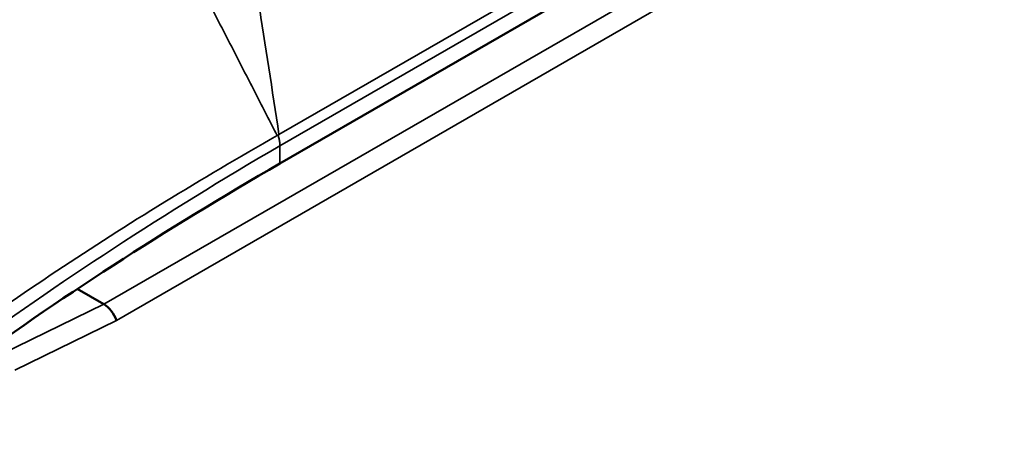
# Model space of a CAD drawing. Header units: millimetres. Extents: x 0 to 2239, y -60 to 841.
# Tile 132 of 151: x 1050.56 to 1057.6, y 296.6 to 299.72. Entities that reach past the tile are written whole.
import ezdxf

# ---------------------------------------------------------------- set-up
doc = ezdxf.new("R2010")
doc.units = ezdxf.units.MM
doc.layers.add('Sichtbar (ISO)', color=7, linetype='Continuous', lineweight=50)
doc.layers.add('Sichtbar schmal (ISO)', color=7, linetype='Continuous', lineweight=35)

msp = doc.modelspace()

# ---------------------------------------------------------------- linework, layer by layer
at = {"layer": 'Sichtbar (ISO)'}
for p, q in [((1056.9133, 301.2907), (1052.4169, 298.6947)), ((1051.1578, 297.6866), (1050.9676, 297.7964))]:
    msp.add_line(p, q, dxfattribs=at)
for centre, major_axis, ratio, start_param, end_param in [((1058.5561, 298.4322), (3.55, -6.1488), 0.57735, 0, 3.141593), ((1056.5408, 297.2687), (3.55, -6.1488), 0.57735, 5.686582, 8.560131), ((1073.6301, 286.4473), (30, 0), 0.57735, 2.356194, 2.472027), ((1051.1551, 297.5626), (-0.0705, 0.1325), 0.582988, 4.470685, 5.518198)]:
    msp.add_ellipse(centre, major_axis=major_axis, ratio=ratio, start_param=start_param, end_param=end_param, dxfattribs=at)
at = {"layer": 'Sichtbar schmal (ISO)'}
for p, q in [((1052.4102, 298.9023), (1056.5049, 301.2657)), ((1052.4169, 298.8218), (1056.5181, 301.189)), ((1051.1578, 297.6866), (1056.7492, 300.9148)), ((1051.247, 297.5708), (1056.841, 300.8005)), ((1052.4169, 298.8218), (1052.4169, 298.6947)), ((1051.1578, 297.6866), (1050.4302, 297.331)), ((1050.5195, 297.2152), (1051.247, 297.5708))]:
    msp.add_line(p, q, dxfattribs=at)
for centre, major_axis, ratio, start_param, end_param in [((959.1288, 272.5655), (4.8138, 123.7329), 0.767256, 4.956626, 4.964542), ((1073.6294, 286.6983), (29.999, 0.2614), 0.57729, 2.351151, 2.466833), ((1045.7082, 291.0145), (3.3125, -5.7374), 0.57735, 0, 3.141593)]:
    msp.add_ellipse(centre, major_axis=major_axis, ratio=ratio, start_param=start_param, end_param=end_param, dxfattribs=at)
for points, knots in [([(1049.6323, 298.1843), (1049.6433, 298.224), (1049.6743, 298.3307), (1049.73, 298.5015), (1049.802, 298.6945), (1049.8811, 298.8819), (1049.9672, 299.0638), (1050.0602, 299.2403), (1050.1603, 299.4118), (1050.2675, 299.5783), (1050.3819, 299.7399), (1050.5037, 299.8968), (1050.633, 300.049), (1050.7602, 300.186), (1050.8456, 300.271), (1050.8841, 300.3081)], [0, 0, 0, 0, 0.048708, 0.131456, 0.213215, 0.294165, 0.374492, 0.454384, 0.534029, 0.613614, 0.693331, 0.773375, 0.853942, 0.935237, 1, 1, 1, 1]), ([(1052.4035, 298.8984), (1052.4065, 298.8896), (1052.4089, 298.8808), (1052.4109, 298.8721), (1052.4129, 298.8633), (1052.4143, 298.8547), (1052.4153, 298.8463), (1052.4163, 298.8379), (1052.4169, 298.8297), (1052.4169, 298.8218)], [0, 0, 0, 0, 0.333333, 0.333333, 0.333333, 0.666667, 0.666667, 0.666667, 1, 1, 1, 1])]:
    msp.add_open_spline(points, degree=3, knots=knots, dxfattribs=at)
for points in [[(1052.3978, 298.8951), (1052.3471, 298.9939), (1052.2449, 299.1927), (1052.0893, 299.4955), (1051.984, 299.7002), (1051.931, 299.8033)], [(1052.3978, 298.8951), (1052.3985, 298.8952), (1052.3999, 298.8956), (1052.4018, 298.8967), (1052.403, 298.8978), (1052.4035, 298.8984)], [(1052.4035, 298.8984), (1052.4042, 298.8991), (1052.4056, 298.9003), (1052.4078, 298.9016), (1052.4094, 298.9021), (1052.4102, 298.9023)], [(1050.0835, 297.4155), (1050.3236, 297.5882), (1050.8154, 297.9284), (1051.5874, 298.422), (1052.1241, 298.7395), (1052.3978, 298.8951)]]:
    msp.add_open_spline(points, degree=3, dxfattribs=at)

doc.saveas('drawing.dxf')
